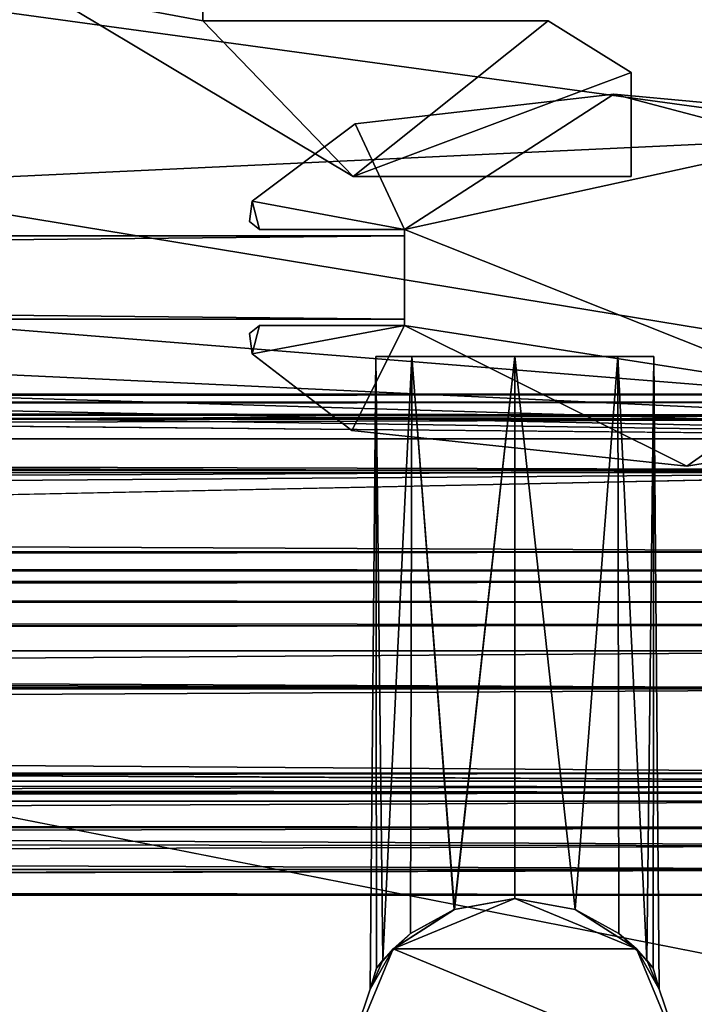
# Model space of a CAD drawing. Header units: metres. Extents: x 0 to 1004, y -708 to 0.
# Tile 79 of 118: x 872 to 904, y -679 to -632. Entities that reach past the tile are written whole.
import ezdxf

# ---------------------------------------------------------------- set-up
doc = ezdxf.new("R2010")
doc.units = ezdxf.units.M

msp = doc.modelspace()

# ---------------------------------------------------------------- linework, layer by layer
at = {"layer": 'top0'}
for points in [[(74.945648, -649.620239, 184.708984), (74.945648, -650.622864, 187.784439), (921.945618, -649.620239, 184.708984)], [(74.945648, -650.622864, 187.784439), (921.945618, -650.622864, 187.784439), (921.945618, -649.620239, 184.708984)], [(74.945648, -650.000854, 183.984665), (74.945648, -649.620239, 184.708984), (921.945618, -650.000854, 183.984665)], [(74.945648, -649.620239, 184.708984), (921.945618, -649.620239, 184.708984), (921.945618, -650.000854, 183.984665)], [(74.945648, -649.620239, 2040.066406), (74.945648, -650.000488, 2040.790527), (921.945618, -649.620239, 2040.066406)], [(74.945648, -650.000488, 2040.790527), (921.945618, -650.000854, 2040.790771), (921.945618, -649.620239, 2040.066406)], [(74.945648, -650.622864, 2036.990967), (74.945648, -649.620239, 2040.066406), (921.945618, -650.622559, 2036.991333)], [(74.945648, -649.620239, 2040.066406), (921.945618, -649.620239, 2040.066406), (921.945618, -650.622559, 2036.991333)], [(74.945648, -650.000488, 2040.790527), (74.945648, -650.816833, 2040.737793), (921.945618, -650.000854, 2040.790771)], [(74.945648, -650.816833, 184.037659), (74.945648, -650.000854, 183.984665), (921.945618, -650.816833, 184.037659)], [(74.945648, -650.000854, 183.984665), (921.945618, -650.000854, 183.984665), (921.945618, -650.816833, 184.037659)], [(74.945648, -650.816833, 2040.737793), (921.945618, -650.816833, 2040.737793), (921.945618, -650.000854, 2040.790771)], [(74.945648, -650.622864, 2036.990967), (921.945618, -650.622559, 2036.991333), (921.945618, -653.369629, 2035.28418)], [(74.945648, -650.622864, 187.784439), (74.945648, -653.369629, 189.491211), (921.945618, -650.622864, 187.784439)], [(74.945648, -653.369629, 189.491211), (921.945618, -653.369629, 189.491211), (921.945618, -650.622864, 187.784439)], [(74.945648, -653.369629, 2035.28418), (74.945648, -650.622864, 2036.990967), (921.945618, -653.369629, 2035.28418)], [(74.945648, -650.816833, 184.037659), (921.945618, -650.816833, 184.037659), (74.945648, -650.816833, 184.887695)], [(921.945618, -650.816833, 184.037659), (921.945618, -650.816833, 184.887695), (74.945648, -650.816833, 184.887695)], [(74.945648, -653.265991, 188.218597), (74.945648, -650.816833, 184.887695), (921.945618, -653.265991, 188.218597)], [(74.945648, -650.816833, 184.887695), (921.945618, -650.816833, 184.887695), (921.945618, -653.265991, 188.218597)], [(74.945648, -650.816833, 2039.887695), (74.945648, -653.265991, 2036.556763), (921.945618, -650.816833, 2039.887695)], [(74.945648, -653.265991, 2036.556763), (921.945618, -653.266418, 2036.556641), (921.945618, -650.816833, 2039.887695)], [(921.945618, -650.816833, 2039.887695), (921.945618, -650.816833, 2040.737793), (74.945648, -650.816833, 2039.887695)], [(921.945618, -650.816833, 2040.737793), (74.945648, -650.816833, 2040.737793), (74.945648, -650.816833, 2039.887695)], [(74.945648, -657.183899, 186.895203), (74.945648, -653.265991, 188.218597), (921.945618, -657.183899, 186.895203)], [(74.945648, -653.265991, 188.218597), (921.945618, -653.265991, 188.218597), (921.945618, -657.183899, 186.895203)], [(74.945648, -653.265991, 2036.556763), (74.945648, -657.183899, 2037.880249), (921.945618, -653.266418, 2036.556641)], [(74.945648, -657.183899, 2037.880249), (921.945618, -657.183899, 2037.880249), (921.945618, -653.266418, 2036.556641)], [(74.945648, -653.369629, 189.491211), (74.945648, -659.733521, 190.613358), (921.945618, -653.369629, 189.491211)], [(74.945648, -659.733521, 190.613358), (491.442871, -662.450012, 191.092346), (921.945618, -653.369629, 189.491211)], [(74.945648, -653.369629, 2035.28418), (921.945618, -653.369629, 2035.28418), (74.945648, -659.733521, 2034.161987)], [(921.945618, -653.369629, 2035.28418), (921.945618, -663.751221, 2033.453613), (74.945648, -659.733521, 2034.161987)], [(921.945618, -653.369629, 189.491211), (491.442871, -662.450012, 191.092346), (921.945618, -663.751221, 191.321777)], [(74.945648, -657.183899, 186.895203), (921.945618, -657.183899, 186.895203), (74.945648, -658.074341, 185.623535)], [(921.945618, -657.183899, 186.895203), (921.945618, -658.074341, 185.623535), (74.945648, -658.074341, 185.623535)], [(74.945648, -658.07428, 2039.151855), (921.945618, -658.07428, 2039.151855), (74.945648, -657.183899, 2037.880249)], [(921.945618, -658.07428, 2039.151855), (921.945618, -657.183899, 2037.880249), (74.945648, -657.183899, 2037.880249)], [(74.945648, -658.07428, 2039.151855), (74.945648, -658.616882, 2040.872559), (921.945618, -658.07428, 2039.151855)], [(74.945648, -658.616882, 2040.872559), (921.945618, -658.616882, 2040.872559), (921.945618, -658.07428, 2039.151855)], [(74.945648, -658.616882, 183.902832), (74.945648, -658.074341, 185.623535), (921.945618, -658.616882, 183.902832)], [(74.945648, -658.074341, 185.623535), (921.945618, -658.074341, 185.623535), (921.945618, -658.616882, 183.902832)], [(921.945618, -658.616882, 183.902832), (921.945618, -658.616882, 165.387695), (74.945648, -658.616882, 183.902832)], [(921.945618, -658.616882, 165.387695), (74.945648, -658.616882, 165.387695), (74.945648, -658.616882, 183.902832)], [(74.945648, -659.598572, 163.089737), (74.945648, -658.616882, 165.387695), (921.945618, -659.598572, 163.089737)], [(921.945618, -659.598572, 163.089737), (74.945648, -658.616882, 165.387695), (921.945618, -658.616882, 165.387695)], [(921.945618, -658.616882, 2059.387695), (74.945648, -659.598572, 2061.685547), (921.945618, -660.693481, 2062.387695)], [(921.945618, -658.616882, 2059.387695), (74.945648, -658.616882, 2059.387695), (74.945648, -659.598572, 2061.685547)], [(74.945648, -658.616882, 2059.387695), (921.945618, -658.616882, 2059.387695), (74.945648, -658.616882, 2040.872559)], [(921.945618, -658.616882, 2059.387695), (921.945618, -658.616882, 2040.872559), (74.945648, -658.616882, 2040.872559)], [(74.945648, -661.929993, 162.189697), (74.945648, -659.598572, 163.089737), (921.945618, -660.693481, 162.387711)], [(921.945618, -660.693481, 162.387711), (74.945648, -659.598572, 163.089737), (921.945618, -659.598572, 163.089737)], [(74.945648, -659.598572, 2061.685547), (74.945648, -659.733521, 2061.809082), (921.945618, -660.693481, 2062.387695)], [(921.945618, -660.693481, 2062.387695), (74.945648, -659.733521, 2061.809082), (76.690651, -661.252808, 2062.544434)], [(74.945648, -659.733521, 2034.161987), (921.945618, -663.751221, 2033.453613), (77.574402, -662.578308, 2033.6604)], [(921.945618, -661.929993, 162.189697), (74.945648, -661.929993, 162.189697), (921.945618, -660.693481, 162.387711)], [(921.945618, -661.929993, 2062.585693), (921.945618, -660.693481, 2062.387695), (74.945648, -661.929993, 2062.585693)], [(921.945618, -660.693481, 2062.387695), (76.690651, -661.252808, 2062.544434), (74.945648, -661.929993, 2062.585693)], [(921.945618, -667.79303, 162.189697), (74.945648, -667.79303, 162.189697), (921.945618, -661.929993, 162.189697)], [(74.945648, -667.79303, 162.189697), (74.945648, -661.929993, 162.189697), (921.945618, -661.929993, 162.189697)], [(921.945618, -661.929993, 2062.585693), (74.945648, -661.929993, 2062.585693), (921.945618, -667.79303, 2062.585693)], [(74.945648, -661.929993, 2062.585693), (74.945648, -667.79303, 2062.585693), (921.945618, -667.79303, 2062.585693)], [(921.945618, -663.751221, 2033.453613), (77.667168, -663.246643, 2033.542603), (77.574402, -662.578308, 2033.6604)], [(491.442871, -662.450012, 191.092346), (492.212006, -663.751221, 191.321777), (921.945618, -663.751221, 191.321777)], [(921.945618, -663.751221, 2033.453613), (77.397125, -663.751221, 2033.453613), (77.667168, -663.246643, 2033.542603)], [(921.945618, -668.17688, 2031.481323), (77.138519, -663.859497, 2033.43396), (921.945618, -663.751221, 2033.453613)], [(77.138519, -663.859497, 2033.43396), (77.315857, -663.822693, 2033.440796), (921.945618, -663.751221, 2033.453613)], [(921.945618, -663.751221, 2033.453613), (77.315857, -663.822693, 2033.440796), (77.397125, -663.751221, 2033.453613)], [(492.212006, -663.751221, 191.321777), (492.865845, -666.04657, 192.018936), (921.945618, -663.751221, 191.321777)], [(492.865845, -666.04657, 192.018936), (921.945618, -668.17688, 193.294067), (921.945618, -663.751221, 191.321777)], [(921.945618, -668.17688, 2031.481323), (74.945648, -668.17688, 2031.481323), (77.138519, -663.859497, 2033.43396)], [(492.865845, -666.04657, 192.018936), (492.839294, -668.17688, 193.294067), (921.945618, -668.17688, 193.294067)], [(921.945618, -668.742126, 162.361099), (77.455841, -669.776367, 163.059708), (74.945648, -667.79303, 162.189697)], [(74.945648, -667.79303, 162.189697), (921.945618, -667.79303, 162.189697), (921.945618, -668.742126, 162.361099)], [(74.945648, -667.79303, 2062.585693), (77.263412, -668.280029, 2062.544434), (921.945618, -667.79303, 2062.585693)], [(77.263412, -668.280029, 2062.544434), (77.315857, -668.310974, 2062.538574), (921.945618, -667.79303, 2062.585693)], [(921.945618, -667.79303, 2062.585693), (77.315857, -668.310974, 2062.538574), (77.667213, -668.887207, 2062.35376)], [(921.945618, -667.79303, 2062.585693), (77.667213, -668.887207, 2062.35376), (921.945618, -668.742126, 2062.414307)], [(74.945648, -668.17688, 2031.481323), (921.945618, -668.17688, 2031.481323), (492.839294, -668.17688, 2027.092285)], [(492.839294, -668.17688, 209.494019), (492.629425, -669.136536, 210.493225), (921.945618, -668.456787, 210.185593)], [(921.945618, -668.456787, 210.185593), (492.629425, -669.136536, 210.493225), (921.945618, -668.731934, 210.390152)], [(492.629456, -669.136536, 2014.282227), (492.839294, -668.17688, 2015.281372), (921.945618, -668.731934, 2014.385254)], [(921.945618, -668.17688, 209.494019), (492.839294, -668.17688, 209.494019), (921.945618, -668.456787, 210.185593)], [(492.839294, -668.17688, 193.294067), (492.839294, -668.17688, 209.494019), (921.945618, -668.17688, 193.294067)], [(492.839294, -668.17688, 209.494019), (921.945618, -668.17688, 209.494019), (921.945618, -668.17688, 193.294067)], [(921.945618, -668.17688, 2031.481323), (921.945618, -668.17688, 2015.281372), (492.839294, -668.17688, 2027.092285)], [(492.839294, -668.17688, 2027.092285), (921.945618, -668.17688, 2015.281372), (492.839294, -668.17688, 2015.281372)], [(921.945618, -668.731934, 2014.385254), (492.839294, -668.17688, 2015.281372), (921.945618, -668.17688, 2015.281372)], [(77.455841, -669.776367, 163.059708), (921.945618, -668.742126, 162.361099), (921.945618, -670.40863, 164.219971)], [(77.667213, -668.887207, 2062.35376), (77.574402, -669.55542, 2061.927979), (921.945618, -668.742126, 2062.414307)], [(921.945618, -668.742126, 2062.414307), (77.574402, -669.55542, 2061.927979), (921.945618, -670.40863, 2060.55542)], [(492.629425, -669.136536, 210.493225), (921.945618, -669.136536, 210.493225), (921.945618, -668.731934, 210.390152)], [(921.945618, -669.136536, 2014.282227), (492.629456, -669.136536, 2014.282227), (921.945618, -668.731934, 2014.385254)], [(492.629425, -669.136536, 210.493225), (491.82666, -670.949951, 210.012833), (921.945618, -669.136536, 210.493225)], [(491.82666, -670.949951, 210.012833), (921.945618, -671.290222, 209.76825), (921.945618, -669.136536, 210.493225)], [(491.826691, -670.949951, 2014.762573), (492.629456, -669.136536, 2014.282227), (921.945618, -671.290222, 2015.007202)], [(492.629456, -669.136536, 2014.282227), (921.945618, -669.136536, 2014.282227), (921.945618, -671.290222, 2015.007202)], [(77.574402, -669.55542, 2061.927979), (77.055923, -670.40863, 2060.55542), (921.945618, -670.40863, 2060.55542)], [(77.055923, -670.40863, 164.219971), (77.455841, -669.776367, 163.059708), (921.945618, -670.40863, 164.219971)], [(74.945648, -672.400208, 173.785278), (921.945618, -670.40863, 164.219971), (921.945618, -673.650818, 185.906555)], [(74.945648, -672.400208, 173.785278), (77.055923, -670.40863, 164.219971), (921.945618, -670.40863, 164.219971)], [(77.055923, -670.40863, 2060.55542), (74.945648, -672.400208, 2050.98999), (921.945618, -670.40863, 2060.55542)], [(74.945648, -672.400208, 2050.98999), (921.945618, -673.650818, 2038.868896), (921.945618, -670.40863, 2060.55542)], [(491.82666, -670.949951, 210.012833), (490.6091, -672.425598, 207.799805), (921.945618, -671.290222, 209.76825)], [(490.6091, -672.425598, 207.799805), (921.945618, -672.425598, 207.799805), (921.945618, -671.290222, 209.76825)], [(490.609131, -672.425598, 2016.975586), (491.826691, -670.949951, 2014.762573), (921.945618, -672.425598, 2016.975586)], [(491.826691, -670.949951, 2014.762573), (921.945618, -671.290222, 2015.007202), (921.945618, -672.425598, 2016.975586)], [(74.945648, -673.650818, 185.906555), (74.945648, -672.400208, 173.785278), (921.945618, -673.650818, 185.906555)], [(74.945648, -672.400208, 2050.98999), (74.945648, -673.650818, 2038.869385), (921.945618, -673.650818, 2038.868896)], [(490.6091, -672.425598, 207.799805), (488.584137, -673.765991, 191.092346), (921.945618, -672.425598, 207.799805)], [(488.584137, -673.765991, 191.092346), (921.945618, -673.650818, 185.906555), (921.945618, -672.425598, 207.799805)], [(921.945618, -673.650818, 2038.868896), (489.016754, -673.551758, 2027.092285), (921.945618, -672.425598, 2016.975586)], [(489.016754, -673.551758, 2027.092285), (490.609131, -672.425598, 2016.975586), (921.945618, -672.425598, 2016.975586)], [(74.945648, -673.650818, 2038.869385), (489.016754, -673.551758, 2027.092285), (921.945618, -673.650818, 2038.868896)], [(921.945618, -673.650818, 185.906555), (488.584137, -673.765991, 191.092346), (74.945648, -673.650818, 185.906555)]]:
    msp.add_3dface(points, dxfattribs=at)
at = {"layer": 'top0123415'}
for points in [[(889.32489, -676.766235, 1039.822998), (888.723145, -678.166382, 1042.389282), (888.986572, -647.814636, 1042.389282)], [(888.986572, -647.814636, 1042.389282), (888.723145, -678.166382, 1042.389282), (889.022827, -677.15979, 1043.304077)], [(889.32489, -676.766235, 1179.822998), (888.723145, -678.166382, 1182.389282), (888.986572, -647.814636, 1182.389282)], [(888.986572, -647.814636, 1182.389282), (888.723145, -678.166382, 1182.389282), (889.022827, -677.15979, 1183.304077)], [(890.710571, -647.814636, 1036.909424), (889.32489, -676.766235, 1039.822998), (888.986572, -647.814636, 1042.389282)], [(889.022827, -677.15979, 1043.304077), (889.318054, -676.775085, 1044.932251), (888.986572, -647.814636, 1042.389282)], [(889.318054, -676.775085, 1044.932251), (890.710693, -647.814636, 1047.869385), (888.986572, -647.814636, 1042.389282)], [(890.710571, -647.814636, 1036.909424), (888.986572, -647.814636, 1042.389282), (895.651855, -647.814636, 1034.223999)], [(888.986572, -647.814636, 1042.389282), (890.710693, -647.814636, 1047.869385), (895.651855, -647.814636, 1034.223999)], [(890.710571, -647.814636, 1176.909424), (889.32489, -676.766235, 1179.822998), (888.986572, -647.814636, 1182.389282)], [(889.022827, -677.15979, 1183.304077), (889.318054, -676.775085, 1184.932251), (888.986572, -647.814636, 1182.389282)], [(889.318054, -676.775085, 1184.932251), (890.710693, -647.814636, 1187.869385), (888.986572, -647.814636, 1182.389282)], [(890.710571, -647.814636, 1176.909424), (888.986572, -647.814636, 1182.389282), (895.651855, -647.814636, 1174.223999)], [(888.986572, -647.814636, 1182.389282), (890.710693, -647.814636, 1187.869385), (895.651855, -647.814636, 1174.223999)], [(889.318054, -676.775085, 1044.932251), (890.653198, -675.498352, 1047.790649), (890.710693, -647.814636, 1047.869385)], [(889.318054, -676.775085, 1184.932251), (890.653198, -675.498352, 1187.790649), (890.710693, -647.814636, 1187.869385)], [(890.657776, -675.494873, 1036.981812), (889.32489, -676.766235, 1039.822998), (890.710571, -647.814636, 1036.909424)], [(890.657776, -675.494873, 1176.981812), (889.32489, -676.766235, 1179.822998), (890.710571, -647.814636, 1176.909424)], [(890.653198, -675.498352, 1047.790649), (892.749573, -674.339355, 1049.739746), (890.710693, -647.814636, 1047.869385)], [(890.653198, -675.498352, 1187.790649), (892.749573, -674.339355, 1189.739746), (890.710693, -647.814636, 1187.869385)], [(892.753052, -674.338074, 1035.036621), (890.657776, -675.494873, 1036.981812), (890.710571, -647.814636, 1036.909424)], [(892.753052, -674.338074, 1175.036621), (890.657776, -675.494873, 1176.981812), (890.710571, -647.814636, 1176.909424)], [(892.753052, -674.338074, 1035.036621), (890.710571, -647.814636, 1036.909424), (895.651855, -647.814636, 1034.223999)], [(892.753052, -674.338074, 1175.036621), (890.710571, -647.814636, 1176.909424), (895.651855, -647.814636, 1174.223999)], [(890.710693, -647.814636, 1047.869385), (892.749573, -674.339355, 1049.739746), (895.651855, -647.814636, 1050.554565)], [(890.710693, -647.814636, 1047.869385), (895.651855, -647.814636, 1050.554565), (895.651855, -647.814636, 1034.223999)], [(890.710693, -647.814636, 1187.869385), (892.749573, -674.339355, 1189.739746), (895.651855, -647.814636, 1190.554565)], [(890.710693, -647.814636, 1187.869385), (895.651855, -647.814636, 1190.554565), (895.651855, -647.814636, 1174.223999)], [(892.749573, -674.339355, 1049.739746), (895.651917, -673.812195, 1050.554565), (895.651855, -647.814636, 1050.554565)], [(892.749573, -674.339355, 1189.739746), (895.651917, -673.812195, 1190.554565), (895.651855, -647.814636, 1190.554565)], [(895.651917, -673.812195, 1034.223999), (892.753052, -674.338074, 1035.036621), (895.651855, -647.814636, 1034.223999)], [(895.651917, -673.812195, 1174.223999), (892.753052, -674.338074, 1175.036621), (895.651855, -647.814636, 1174.223999)], [(898.553528, -674.339172, 1049.740112), (900.591614, -647.814575, 1047.871338), (895.651855, -647.814636, 1050.554565)], [(900.591614, -647.814575, 1036.907104), (898.550293, -674.337952, 1035.036377), (895.651855, -647.814636, 1034.223999)], [(895.651855, -647.814636, 1050.554565), (900.591614, -647.814575, 1047.871338), (895.651855, -647.814636, 1034.223999)], [(895.651855, -647.814636, 1034.223999), (900.591614, -647.814575, 1047.871338), (902.318054, -647.814636, 1042.389282)], [(902.318054, -647.814636, 1042.389282), (900.591614, -647.814575, 1036.907104), (895.651855, -647.814636, 1034.223999)], [(898.553528, -674.339172, 1189.740112), (900.591614, -647.814575, 1187.871338), (895.651855, -647.814636, 1190.554565)], [(900.591614, -647.814575, 1176.907104), (898.550293, -674.337952, 1175.036377), (895.651855, -647.814636, 1174.223999)], [(895.651855, -647.814636, 1190.554565), (900.591614, -647.814575, 1187.871338), (895.651855, -647.814636, 1174.223999)], [(895.651855, -647.814636, 1174.223999), (900.591614, -647.814575, 1187.871338), (902.318054, -647.814636, 1182.389282)], [(902.318054, -647.814636, 1182.389282), (900.591614, -647.814575, 1176.907104), (895.651855, -647.814636, 1174.223999)], [(895.651917, -673.812195, 1050.554565), (898.553528, -674.339172, 1049.740112), (895.651855, -647.814636, 1050.554565)], [(898.550293, -674.337952, 1035.036377), (895.651917, -673.812195, 1034.223999), (895.651855, -647.814636, 1034.223999)], [(895.651917, -673.812195, 1190.554565), (898.553528, -674.339172, 1189.740112), (895.651855, -647.814636, 1190.554565)], [(898.550293, -674.337952, 1175.036377), (895.651917, -673.812195, 1174.223999), (895.651855, -647.814636, 1174.223999)], [(900.645508, -675.494629, 1036.980835), (898.550293, -674.337952, 1035.036377), (900.591614, -647.814575, 1036.907104)], [(900.645508, -675.494629, 1176.980835), (898.550293, -674.337952, 1175.036377), (900.591614, -647.814575, 1176.907104)], [(898.553528, -674.339172, 1049.740112), (900.649719, -675.497803, 1047.792114), (900.591614, -647.814575, 1047.871338)], [(898.553528, -674.339172, 1189.740112), (900.649719, -675.497803, 1187.792114), (900.591614, -647.814575, 1187.871338)], [(900.649719, -675.497803, 1047.792114), (901.985596, -676.775085, 1044.932617), (900.591614, -647.814575, 1047.871338)], [(900.591614, -647.814575, 1047.871338), (901.985596, -676.775085, 1044.932617), (902.318054, -647.814636, 1042.389282)], [(901.978088, -676.765442, 1039.820068), (900.591614, -647.814575, 1036.907104), (902.318054, -647.814636, 1042.389282)], [(901.978088, -676.765442, 1039.820068), (900.645508, -675.494629, 1036.980835), (900.591614, -647.814575, 1036.907104)], [(900.649719, -675.497803, 1187.792114), (901.985596, -676.775085, 1184.932617), (900.591614, -647.814575, 1187.871338)], [(900.591614, -647.814575, 1187.871338), (901.985596, -676.775085, 1184.932617), (902.318054, -647.814636, 1182.389282)], [(901.978088, -676.765442, 1179.820068), (900.591614, -647.814575, 1176.907104), (902.318054, -647.814636, 1182.389282)], [(901.978088, -676.765442, 1179.820068), (900.645508, -675.494629, 1176.980835), (900.591614, -647.814575, 1176.907104)], [(902.581177, -678.166565, 1042.389282), (901.978088, -676.765442, 1039.820068), (902.318054, -647.814636, 1042.389282)], [(902.581177, -678.166565, 1182.389282), (901.978088, -676.765442, 1179.820068), (902.318054, -647.814636, 1182.389282)], [(901.985596, -676.775085, 1044.932617), (902.281555, -677.160828, 1043.304077), (902.318054, -647.814636, 1042.389282)], [(901.985596, -676.775085, 1184.932617), (902.281555, -677.160828, 1183.304077), (902.318054, -647.814636, 1182.389282)], [(902.318054, -647.814636, 1042.389282), (902.281555, -677.160828, 1043.304077), (902.581177, -678.166565, 1042.389282)], [(902.318054, -647.814636, 1182.389282), (902.281555, -677.160828, 1183.304077), (902.581177, -678.166565, 1182.389282)], [(895.651794, -673.812195, 1237.390137), (892.749573, -674.339355, 1189.739746), (889.816467, -676.229309, 1237.390137)], [(895.651794, -673.812195, 987.389465), (889.816467, -676.229309, 987.389465), (892.753052, -674.338074, 1035.036621)], [(889.816467, -676.229309, 987.389465), (895.651794, -673.812195, 987.389465), (901.487061, -676.229248, 987.389465)], [(901.487061, -676.229248, 1237.390137), (895.651794, -673.812195, 1237.390137), (889.816467, -676.229309, 1237.390137)], [(895.651794, -673.812195, 1237.390137), (895.651917, -673.812195, 1190.554565), (892.749573, -674.339355, 1189.739746)], [(892.753052, -674.338074, 1175.036621), (895.651917, -673.812195, 1174.223999), (892.749573, -674.339355, 1049.739746)], [(892.749573, -674.339355, 1049.739746), (895.651917, -673.812195, 1174.223999), (895.651917, -673.812195, 1050.554565)], [(895.651917, -673.812195, 1034.223999), (895.651794, -673.812195, 987.389465), (892.753052, -674.338074, 1035.036621)], [(901.487061, -676.229248, 987.389465), (895.651794, -673.812195, 987.389465), (898.550293, -674.337952, 1035.036377)], [(898.550293, -674.337952, 1035.036377), (895.651794, -673.812195, 987.389465), (895.651917, -673.812195, 1034.223999)], [(901.487061, -676.229248, 1237.390137), (898.553528, -674.339172, 1189.740112), (895.651794, -673.812195, 1237.390137)], [(898.553528, -674.339172, 1189.740112), (895.651917, -673.812195, 1190.554565), (895.651794, -673.812195, 1237.390137)], [(898.553528, -674.339172, 1049.740112), (895.651917, -673.812195, 1050.554565), (898.550293, -674.337952, 1175.036377)], [(898.550293, -674.337952, 1175.036377), (895.651917, -673.812195, 1050.554565), (895.651917, -673.812195, 1174.223999)], [(889.816467, -676.229309, 987.389465), (890.657776, -675.494873, 1036.981812), (892.753052, -674.338074, 1035.036621)], [(892.749573, -674.339355, 1189.739746), (890.653198, -675.498352, 1187.790649), (889.816467, -676.229309, 1237.390137)], [(890.657776, -675.494873, 1176.981812), (892.753052, -674.338074, 1175.036621), (890.653198, -675.498352, 1047.790649)], [(890.653198, -675.498352, 1047.790649), (892.753052, -674.338074, 1175.036621), (892.749573, -674.339355, 1049.739746)], [(900.645508, -675.494629, 1036.980835), (901.487061, -676.229248, 987.389465), (898.550293, -674.337952, 1035.036377)], [(900.645508, -675.494629, 1176.980835), (898.553528, -674.339172, 1049.740112), (898.550293, -674.337952, 1175.036377)], [(900.649719, -675.497803, 1047.792114), (898.553528, -674.339172, 1049.740112), (900.645508, -675.494629, 1176.980835)], [(900.649719, -675.497803, 1187.792114), (898.553528, -674.339172, 1189.740112), (901.487061, -676.229248, 1237.390137)], [(889.816467, -676.229309, 1237.390137), (890.653198, -675.498352, 1187.790649), (889.318054, -676.775085, 1184.932251)], [(890.653198, -675.498352, 1047.790649), (889.318054, -676.775085, 1044.932251), (889.32489, -676.766235, 1179.822998)], [(889.32489, -676.766235, 1179.822998), (890.657776, -675.494873, 1176.981812), (890.653198, -675.498352, 1047.790649)], [(889.32489, -676.766235, 1039.822998), (890.657776, -675.494873, 1036.981812), (889.816467, -676.229309, 987.389465)], [(901.487061, -676.229248, 987.389465), (900.645508, -675.494629, 1036.980835), (901.978088, -676.765442, 1039.820068)], [(901.978088, -676.765442, 1179.820068), (900.649719, -675.497803, 1047.792114), (900.645508, -675.494629, 1176.980835)], [(901.978088, -676.765442, 1179.820068), (901.985596, -676.775085, 1044.932617), (900.649719, -675.497803, 1047.792114)], [(901.985596, -676.775085, 1184.932617), (900.649719, -675.497803, 1187.792114), (901.487061, -676.229248, 1237.390137)], [(887.399475, -682.064575, 1237.390137), (889.816467, -676.229309, 1237.390137), (888.723145, -678.166382, 1182.389282)], [(888.723145, -678.166382, 1042.389282), (889.816467, -676.229309, 987.389465), (887.399475, -682.064575, 987.389465)], [(887.399475, -682.064575, 987.389465), (889.816467, -676.229309, 987.389465), (903.904175, -682.064514, 987.389465)], [(903.904175, -682.064514, 1237.390137), (889.816467, -676.229309, 1237.390137), (887.399475, -682.064575, 1237.390137)], [(888.723145, -678.166382, 1182.389282), (889.816467, -676.229309, 1237.390137), (889.022827, -677.15979, 1183.304077)], [(888.723145, -678.166382, 1042.389282), (889.32489, -676.766235, 1039.822998), (889.816467, -676.229309, 987.389465)], [(889.816467, -676.229309, 1237.390137), (889.318054, -676.775085, 1184.932251), (889.022827, -677.15979, 1183.304077)], [(903.904175, -682.064514, 987.389465), (889.816467, -676.229309, 987.389465), (901.487061, -676.229248, 987.389465)], [(903.904175, -682.064514, 1237.390137), (901.487061, -676.229248, 1237.390137), (889.816467, -676.229309, 1237.390137)], [(903.904175, -682.064514, 987.389465), (901.487061, -676.229248, 987.389465), (902.581177, -678.166565, 1042.389282)], [(902.581177, -678.166565, 1042.389282), (901.487061, -676.229248, 987.389465), (901.978088, -676.765442, 1039.820068)], [(903.904175, -682.064514, 1237.390137), (902.581177, -678.166565, 1182.389282), (901.487061, -676.229248, 1237.390137)], [(902.581177, -678.166565, 1182.389282), (902.281555, -677.160828, 1183.304077), (901.487061, -676.229248, 1237.390137)], [(901.487061, -676.229248, 1237.390137), (902.281555, -677.160828, 1183.304077), (901.985596, -676.775085, 1184.932617)], [(889.32489, -676.766235, 1179.822998), (889.022827, -677.15979, 1043.304077), (888.723145, -678.166382, 1182.389282)], [(889.318054, -676.775085, 1044.932251), (889.022827, -677.15979, 1043.304077), (889.32489, -676.766235, 1179.822998)], [(902.581177, -678.166565, 1182.389282), (902.281555, -677.160828, 1043.304077), (901.978088, -676.765442, 1179.820068)], [(902.281555, -677.160828, 1043.304077), (901.985596, -676.775085, 1044.932617), (901.978088, -676.765442, 1179.820068)], [(889.022827, -677.15979, 1043.304077), (888.723145, -678.166382, 1042.389282), (888.723145, -678.166382, 1182.389282)], [(902.581177, -678.166565, 1042.389282), (902.281555, -677.160828, 1043.304077), (902.581177, -678.166565, 1182.389282)], [(887.399475, -682.064575, 987.389465), (887.399475, -682.064575, 1237.390137), (888.723145, -678.166382, 1182.389282)], [(888.723145, -678.166382, 1182.389282), (888.723145, -678.166382, 1042.389282), (887.399475, -682.064575, 987.389465)], [(903.904175, -682.064514, 1237.390137), (903.904175, -682.064514, 987.389465), (902.581177, -678.166565, 1042.389282)], [(903.904175, -682.064514, 1237.390137), (902.581177, -678.166565, 1042.389282), (902.581177, -678.166565, 1182.389282)]]:
    msp.add_3dface(points, dxfattribs=at)
at = {"layer": 'top0123418'}
for points in [[(880.683533, -631.705139, 1035.889648), (873.041016, -630.261658, 1035.889648), (880.683228, -625.968079, 1035.889648)], [(880.683228, -625.968079, 1188.889648), (873.041016, -630.261658, 1188.889648), (880.683533, -631.705139, 1188.889648)], [(880.683228, -625.968079, 1035.889648), (880.683228, -625.968079, 1188.889648), (880.683533, -631.705139, 1035.889648)], [(880.683228, -625.968079, 1188.889648), (880.683533, -631.705139, 1188.889648), (880.683533, -631.705139, 1035.889648)], [(887.901245, -639.173279, 1035.889648), (873.041016, -630.261658, 1035.889648), (880.683533, -631.705139, 1035.889648)], [(873.041016, -630.261658, 1035.889648), (887.901245, -639.173279, 1035.889648), (873.041016, -630.261658, 1188.889648)], [(887.901245, -639.173279, 1035.889648), (887.901245, -639.173279, 1188.889648), (873.041016, -630.261658, 1188.889648)], [(873.041016, -630.261658, 1188.889648), (887.901245, -639.173279, 1188.889648), (880.683533, -631.705139, 1188.889648)], [(897.258362, -631.705139, 1035.889648), (887.901245, -639.173279, 1035.889648), (880.683533, -631.705139, 1035.889648)], [(897.258362, -631.705139, 1035.889648), (880.683533, -631.705139, 1035.889648), (897.258362, -631.705139, 1188.889648)], [(880.683533, -631.705139, 1035.889648), (880.683533, -631.705139, 1188.889648), (897.258362, -631.705139, 1188.889648)], [(880.683533, -631.705139, 1188.889648), (887.901245, -639.173279, 1188.889648), (897.258362, -631.705139, 1188.889648)], [(897.258362, -631.705139, 1035.889648), (901.237976, -634.174011, 1035.889648), (887.901245, -639.173279, 1035.889648)], [(887.901245, -639.173279, 1188.889648), (901.237976, -634.174011, 1188.889648), (897.258362, -631.705139, 1188.889648)], [(897.258362, -631.705139, 1035.889648), (897.258362, -631.705139, 1188.889648), (901.237976, -634.174011, 1035.889648)], [(897.258362, -631.705139, 1188.889648), (901.237976, -634.174011, 1188.889648), (901.237976, -634.174011, 1035.889648)], [(901.237976, -634.174011, 1035.889648), (901.237976, -639.173218, 1035.889648), (887.901245, -639.173279, 1035.889648)], [(887.901245, -639.173279, 1188.889648), (901.237976, -639.173218, 1188.889648), (901.237976, -634.174011, 1188.889648)], [(901.237976, -634.174011, 1035.889648), (901.237976, -634.174011, 1188.889648), (901.237976, -639.173218, 1035.889648)], [(901.237976, -634.174011, 1188.889648), (901.237976, -639.173218, 1188.889648), (901.237976, -639.173218, 1035.889648)], [(901.237976, -639.173218, 1035.889648), (901.237976, -639.173218, 1188.889648), (887.901245, -639.173279, 1035.889648)], [(901.237976, -639.173218, 1188.889648), (887.901245, -639.173279, 1188.889648), (887.901245, -639.173279, 1035.889648)]]:
    msp.add_3dface(points, dxfattribs=at)
at = {"layer": 'top012345'}
for points in [[(900.402344, -635.218567, 169.189713), (888.00116, -636.641724, 169.189713), (900.402405, -635.218567, 2055.5896)], [(888.00116, -636.641724, 169.189713), (888.001221, -636.641724, 2055.5896), (900.402405, -635.218567, 2055.5896)], [(890.368469, -641.716858, 169.189713), (888.00116, -636.641724, 169.189713), (900.402344, -635.218567, 169.189713)], [(900.402405, -635.218567, 2055.5896), (888.001221, -636.641724, 2055.5896), (890.36853, -641.716858, 2055.5896)], [(890.368469, -641.716858, 169.189713), (900.402344, -635.218567, 169.189713), (909.313354, -637.568054, 169.189713)], [(890.36853, -641.716858, 2055.5896), (909.313416, -637.568054, 2055.5896), (900.402405, -635.218567, 2055.5896)], [(912.830811, -636.379639, 169.189713), (900.402344, -635.218567, 169.189713), (912.830872, -636.379639, 2055.5896)], [(900.402344, -635.218567, 169.189713), (900.402405, -635.218567, 2055.5896), (912.830872, -636.379639, 2055.5896)], [(900.402344, -635.218567, 169.189713), (912.830811, -636.379639, 169.189713), (909.313354, -637.568054, 169.189713)], [(909.313416, -637.568054, 2055.5896), (912.830872, -636.379639, 2055.5896), (900.402405, -635.218567, 2055.5896)], [(888.00116, -636.641724, 169.189713), (883.051208, -640.351501, 169.189713), (888.001221, -636.641724, 2055.5896)], [(883.051208, -640.351501, 169.189713), (883.05127, -640.351501, 2055.5896), (888.001221, -636.641724, 2055.5896)], [(883.051208, -640.351501, 169.189713), (888.00116, -636.641724, 169.189713), (890.368469, -641.716858, 169.189713)], [(888.001221, -636.641724, 2055.5896), (883.05127, -640.351501, 2055.5896), (890.36853, -641.716858, 2055.5896)], [(890.368469, -641.716858, 169.189713), (909.313354, -637.568054, 169.189713), (909.313354, -649.266846, 169.189713)], [(909.313416, -649.266846, 2055.5896), (909.313416, -637.568054, 2055.5896), (890.36853, -641.716858, 2055.5896)], [(883.051208, -640.351501, 169.189713), (882.921997, -641.336548, 169.189713), (883.05127, -640.351501, 2055.5896)], [(882.921997, -641.336548, 169.189713), (882.922058, -641.336548, 2055.5896), (883.05127, -640.351501, 2055.5896)], [(883.407471, -641.716858, 169.189713), (882.921997, -641.336548, 169.189713), (883.051208, -640.351501, 169.189713)], [(883.05127, -640.351501, 2055.5896), (882.922058, -641.336548, 2055.5896), (883.407532, -641.716858, 2055.5896)], [(883.407471, -641.716858, 169.189713), (883.051208, -640.351501, 169.189713), (890.368469, -641.716858, 169.189713)], [(890.36853, -641.716858, 2055.5896), (883.05127, -640.351501, 2055.5896), (883.407532, -641.716858, 2055.5896)], [(882.921997, -641.336548, 169.189713), (883.407471, -641.716858, 169.189713), (882.922058, -641.336548, 2055.5896)], [(883.407471, -641.716858, 169.189713), (883.407532, -641.716858, 2055.5896), (882.922058, -641.336548, 2055.5896)], [(890.368469, -641.716858, 169.189713), (890.36853, -641.716858, 2055.5896), (883.407471, -641.716858, 169.189713)], [(890.36853, -641.716858, 2055.5896), (883.407532, -641.716858, 2055.5896), (883.407471, -641.716858, 169.189713)], [(890.368469, -641.716858, 169.189713), (890.368469, -646.316833, 169.189713), (890.36853, -641.716858, 2055.5896)], [(890.368469, -646.316833, 169.189713), (890.36853, -646.316833, 2055.5896), (890.36853, -641.716858, 2055.5896)], [(890.368469, -646.316833, 169.189713), (890.368469, -641.716858, 169.189713), (909.313354, -649.266846, 169.189713)], [(890.36853, -646.316833, 2055.5896), (909.313416, -649.266846, 2055.5896), (890.36853, -641.716858, 2055.5896)], [(883.407471, -646.316833, 169.189713), (882.921997, -646.697144, 169.189713), (883.407532, -646.316833, 2055.5896)], [(882.921997, -646.697144, 169.189713), (882.922058, -646.697144, 2055.5896), (883.407532, -646.316833, 2055.5896)], [(882.921997, -646.697144, 169.189713), (883.407471, -646.316833, 169.189713), (883.050781, -647.68158, 169.189713)], [(882.921997, -646.697144, 169.189713), (883.050781, -647.68158, 169.189713), (882.922058, -646.697144, 2055.5896)], [(883.407532, -646.316833, 2055.5896), (882.922058, -646.697144, 2055.5896), (883.050842, -647.68158, 2055.5896)], [(883.050781, -647.68158, 169.189713), (883.050842, -647.68158, 2055.5896), (882.922058, -646.697144, 2055.5896)], [(890.368469, -646.316833, 169.189713), (887.831177, -651.355347, 169.189713), (883.050781, -647.68158, 169.189713)], [(883.407471, -646.316833, 169.189713), (890.368469, -646.316833, 169.189713), (883.050781, -647.68158, 169.189713)], [(890.36853, -646.316833, 2055.5896), (883.050842, -647.68158, 2055.5896), (887.831238, -651.355347, 2055.5896)], [(890.36853, -646.316833, 2055.5896), (883.407532, -646.316833, 2055.5896), (883.050842, -647.68158, 2055.5896)], [(883.407471, -646.316833, 169.189713), (883.407532, -646.316833, 2055.5896), (890.368469, -646.316833, 169.189713)], [(883.407532, -646.316833, 2055.5896), (890.36853, -646.316833, 2055.5896), (890.368469, -646.316833, 169.189713)], [(903.901611, -653.071838, 169.189713), (887.831177, -651.355347, 169.189713), (890.368469, -646.316833, 169.189713)], [(903.901672, -653.071838, 2055.5896), (890.36853, -646.316833, 2055.5896), (887.831238, -651.355347, 2055.5896)], [(909.313354, -649.266846, 169.189713), (903.901611, -653.071838, 169.189713), (890.368469, -646.316833, 169.189713)], [(909.313416, -649.266846, 2055.5896), (890.36853, -646.316833, 2055.5896), (903.901672, -653.071838, 2055.5896)], [(883.050781, -647.68158, 169.189713), (887.831177, -651.355347, 169.189713), (883.050842, -647.68158, 2055.5896)], [(887.831177, -651.355347, 169.189713), (887.831238, -651.355347, 2055.5896), (883.050842, -647.68158, 2055.5896)], [(919.847839, -650.440247, 169.189713), (903.901611, -653.071838, 169.189713), (909.313354, -649.266846, 169.189713)], [(919.8479, -650.440247, 2055.5896), (909.313416, -649.266846, 2055.5896), (903.901672, -653.071838, 2055.5896)], [(903.901611, -653.071838, 169.189713), (919.847839, -650.440247, 169.189713), (903.901672, -653.071838, 2055.5896)], [(919.847839, -650.440247, 169.189713), (919.8479, -650.440247, 2055.5896), (903.901672, -653.071838, 2055.5896)], [(887.831177, -651.355347, 169.189713), (903.901611, -653.071838, 169.189713), (887.831238, -651.355347, 2055.5896)], [(903.901611, -653.071838, 169.189713), (903.901672, -653.071838, 2055.5896), (887.831238, -651.355347, 2055.5896)]]:
    msp.add_3dface(points, dxfattribs=at)
at = {"layer": 'top0123457'}
for points in [[(486.36853, -642.016846, 2031.389771), (890.36853, -642.016846, 2031.389648), (486.36853, -642.016846, 193.389709)], [(890.36853, -642.016846, 2031.389648), (890.36853, -642.016846, 193.389709), (486.36853, -642.016846, 193.389709)], [(486.36853, -642.016846, 2031.389771), (486.36853, -646.016846, 2031.389771), (890.36853, -642.016846, 2031.389648)], [(486.36853, -646.016846, 2031.389771), (890.36853, -646.016846, 2031.389648), (890.36853, -642.016846, 2031.389648)], [(890.36853, -642.016846, 193.389709), (890.36853, -646.016846, 193.389709), (486.36853, -642.016846, 193.389709)], [(890.36853, -646.016846, 193.389709), (486.36853, -646.016846, 193.389709), (486.36853, -642.016846, 193.389709)], [(890.36853, -642.016846, 2031.389648), (890.36853, -646.016846, 2031.389648), (890.36853, -642.016846, 193.389709)], [(890.36853, -646.016846, 2031.389648), (890.36853, -646.016846, 193.389709), (890.36853, -642.016846, 193.389709)], [(486.36853, -646.016846, 193.389709), (890.36853, -646.016846, 193.389709), (486.36853, -646.016846, 2031.389771)], [(890.36853, -646.016846, 193.389709), (890.36853, -646.016846, 2031.389648), (486.36853, -646.016846, 2031.389771)]]:
    msp.add_3dface(points, dxfattribs=at)
at = {"layer": 'top0123459'}
for points in [[(994.049377, -10, 90), (217.024673, -653.266907, 90), (10, -10, 90)], [(787.024658, -653.266907, 90), (217.024673, -653.266907, 90), (994.049377, -10, 90)], [(994.049377, -694.05426, 90), (787.024658, -653.266907, 90), (994.049377, -10, 90)], [(904.618408, -618.98175, 107.533752), (891.541809, -622.59906, 107.470612), (942.537354, -650.619812, 163.059708)], [(891.541809, -622.59906, 107.470612), (843.000427, -627.41449, 107.386559), (914.183716, -637.17749, 135.265152)], [(942.537354, -650.619812, 163.059708), (891.541809, -622.59906, 107.470612), (914.183716, -637.17749, 135.265152)], [(843.000427, -627.41449, 107.386559), (862.737976, -639.585205, 135.223129), (914.183716, -637.17749, 135.265152)], [(914.183716, -637.17749, 135.265152), (862.737976, -639.585205, 135.223129), (936.825623, -651.75592, 163.059708)], [(862.737976, -639.585205, 135.223129), (811.262573, -641.672729, 135.186691), (936.825623, -651.75592, 163.059708)], [(936.825623, -651.75592, 163.059708), (811.262573, -641.672729, 135.186691), (759.76178, -643.439697, 135.155853)], [(759.76178, -643.439697, 135.155853), (708.239807, -644.885803, 135.130615), (936.825623, -651.75592, 163.059708)], [(708.239807, -644.885803, 135.130615), (656.700867, -646.010864, 135.110977), (936.825623, -651.75592, 163.059708)], [(656.700867, -646.010864, 135.110977), (605.149231, -646.814575, 135.096939), (936.825623, -651.75592, 163.059708)], [(936.825623, -651.75592, 163.059708), (398.900238, -646.814575, 135.096939), (67.223946, -651.75592, 163.059708)], [(605.149231, -646.814575, 135.096939), (398.900238, -646.814575, 135.096939), (936.825623, -651.75592, 163.059708)], [(23.447599, -688.566833, 163.059708), (980.601746, -688.566833, 163.059708), (67.223946, -651.75592, 163.059708)], [(67.223946, -651.75592, 163.059708), (980.601746, -688.566833, 163.059708), (936.825623, -651.75592, 163.059708)], [(994.049377, -694.05426, 90), (787.024658, -694.05426, 90), (787.024658, -653.266907, 90)]]:
    msp.add_3dface(points, dxfattribs=at)

doc.saveas('drawing.dxf')
